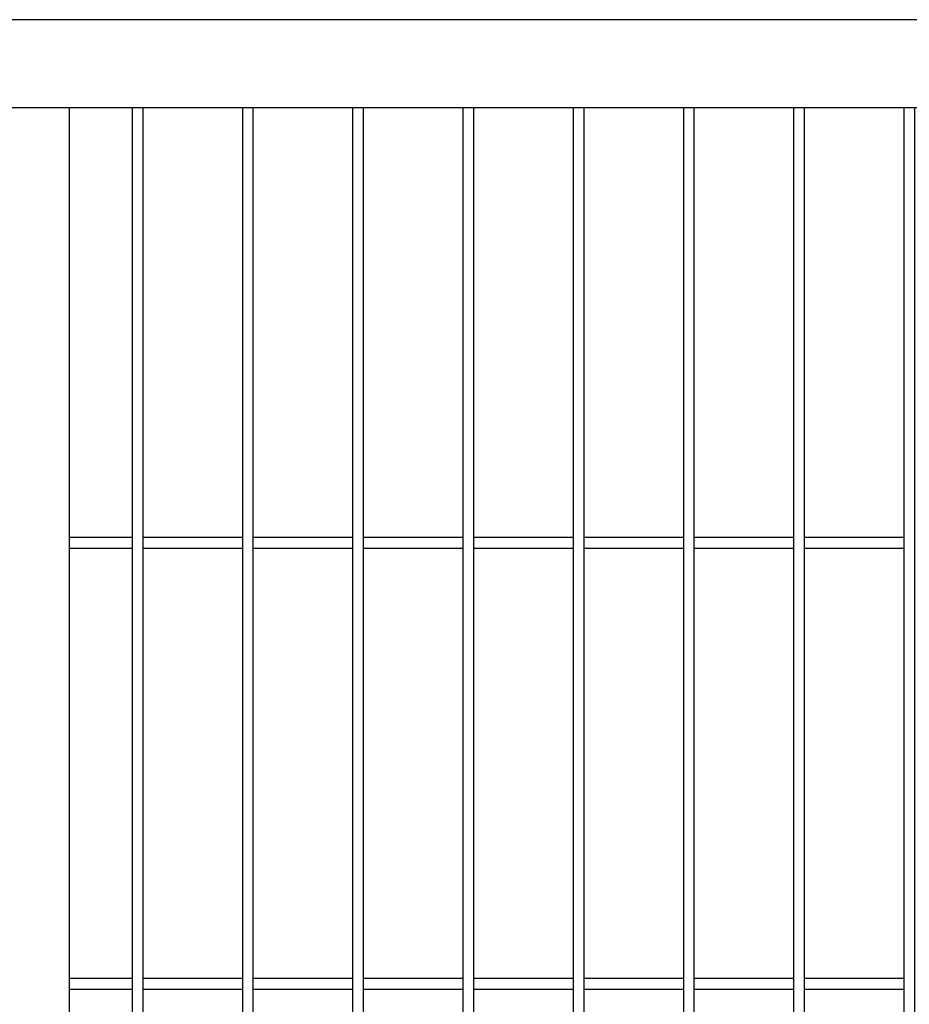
# Model space of a CAD drawing. Header units: inches. Extents: x 43593 to 117387, y -66787 to -26237.
# Tile 156 of 256: x 50499 to 50540, y -33569 to -33525. Entities that reach past the tile are written whole.
import ezdxf

# ---------------------------------------------------------------- set-up
doc = ezdxf.new("R2010")
doc.units = ezdxf.units.IN
doc.header["$MEASUREMENT"] = 0
doc.layers.add('AW OGRODZENIA', color=253, linetype='Continuous')

msp = doc.modelspace()

# ---------------------------------------------------------------- linework, layer by layer
at = {"layer": 'AW OGRODZENIA'}
for p, q in [((50581.691, -33524.802), (50417.191, -33524.802)), ((50577.691, -33528.802), (50421.191, -33528.802)), ((50501.441, -33528.802), (50501.441, -33665.802)), ((50501.441, -33548.262), (50504.293, -33548.262)), ((50501.441, -33548.262), (50504.293, -33548.262)), ((50501.441, -33548.262), (50504.293, -33548.262)), ((50501.441, -33548.262), (50504.293, -33548.262)), ((50501.441, -33548.262), (50504.293, -33548.262)), ((50501.441, -33548.262), (50504.293, -33548.262)), ((50501.441, -33548.262), (50504.293, -33548.262)), ((50501.441, -33548.262), (50504.293, -33548.262)), ((50501.441, -33548.262), (50504.293, -33548.262)), ((50501.441, -33548.262), (50504.293, -33548.262)), ((50501.441, -33548.262), (50504.293, -33548.262)), ((50501.441, -33548.262), (50504.293, -33548.262)), ((50501.441, -33548.262), (50504.293, -33548.262)), ((50501.441, -33548.262), (50504.293, -33548.262)), ((50501.441, -33548.262), (50504.293, -33548.262)), ((50501.441, -33548.262), (50504.293, -33548.262)), ((50501.441, -33548.262), (50504.293, -33548.262)), ((50501.441, -33548.262), (50504.293, -33548.262)), ((50501.441, -33548.262), (50504.293, -33548.262)), ((50501.441, -33548.262), (50504.293, -33548.262)), ((50501.441, -33548.262), (50504.293, -33548.262)), ((50501.441, -33548.262), (50504.293, -33548.262)), ((50501.441, -33548.262), (50504.293, -33548.262)), ((50501.441, -33548.262), (50504.293, -33548.262)), ((50501.441, -33548.262), (50504.293, -33548.262)), ((50504.789, -33548.262), (50509.293, -33548.262)), ((50504.789, -33548.262), (50509.293, -33548.262)), ((50504.789, -33548.262), (50509.293, -33548.262)), ((50504.789, -33548.262), (50509.293, -33548.262)), ((50504.789, -33548.262), (50509.293, -33548.262)), ((50504.789, -33548.262), (50509.293, -33548.262)), ((50504.789, -33548.262), (50509.293, -33548.262)), ((50504.789, -33548.262), (50509.293, -33548.262)), ((50504.789, -33548.262), (50509.293, -33548.262)), ((50504.789, -33548.262), (50509.293, -33548.262)), ((50504.789, -33548.262), (50509.293, -33548.262)), ((50504.789, -33548.262), (50509.293, -33548.262)), ((50504.789, -33548.262), (50509.293, -33548.262)), ((50504.789, -33548.262), (50509.293, -33548.262)), ((50504.789, -33548.262), (50509.293, -33548.262)), ((50504.789, -33548.262), (50509.293, -33548.262)), ((50504.789, -33548.262), (50509.293, -33548.262)), ((50504.789, -33548.262), (50509.293, -33548.262)), ((50504.789, -33548.262), (50509.293, -33548.262)), ((50504.789, -33548.262), (50509.293, -33548.262)), ((50504.789, -33548.262), (50509.293, -33548.262)), ((50504.789, -33548.262), (50509.293, -33548.262)), ((50504.789, -33548.262), (50509.293, -33548.262)), ((50504.789, -33548.262), (50509.293, -33548.262)), ((50504.789, -33548.262), (50509.293, -33548.262)), ((50509.789, -33548.262), (50514.293, -33548.262)), ((50509.789, -33548.262), (50514.293, -33548.262)), ((50509.789, -33548.262), (50514.293, -33548.262)), ((50509.789, -33548.262), (50514.293, -33548.262)), ((50509.789, -33548.262), (50514.293, -33548.262)), ((50509.789, -33548.262), (50514.293, -33548.262)), ((50509.789, -33548.262), (50514.293, -33548.262)), ((50509.789, -33548.262), (50514.293, -33548.262)), ((50509.789, -33548.262), (50514.293, -33548.262)), ((50509.789, -33548.262), (50514.293, -33548.262)), ((50509.789, -33548.262), (50514.293, -33548.262)), ((50509.789, -33548.262), (50514.293, -33548.262)), ((50509.789, -33548.262), (50514.293, -33548.262)), ((50509.789, -33548.262), (50514.293, -33548.262)), ((50509.789, -33548.262), (50514.293, -33548.262)), ((50509.789, -33548.262), (50514.293, -33548.262)), ((50509.789, -33548.262), (50514.293, -33548.262)), ((50509.789, -33548.262), (50514.293, -33548.262)), ((50509.789, -33548.262), (50514.293, -33548.262)), ((50509.789, -33548.262), (50514.293, -33548.262)), ((50509.789, -33548.262), (50514.293, -33548.262)), ((50509.789, -33548.262), (50514.293, -33548.262)), ((50509.789, -33548.262), (50514.293, -33548.262)), ((50509.789, -33548.262), (50514.293, -33548.262)), ((50509.789, -33548.262), (50514.293, -33548.262)), ((50514.789, -33548.262), (50519.293, -33548.262)), ((50514.789, -33548.262), (50519.293, -33548.262)), ((50514.789, -33548.262), (50519.293, -33548.262)), ((50514.789, -33548.262), (50519.293, -33548.262)), ((50514.789, -33548.262), (50519.293, -33548.262)), ((50514.789, -33548.262), (50519.293, -33548.262)), ((50514.789, -33548.262), (50519.293, -33548.262)), ((50514.789, -33548.262), (50519.293, -33548.262)), ((50514.789, -33548.262), (50519.293, -33548.262)), ((50514.789, -33548.262), (50519.293, -33548.262)), ((50514.789, -33548.262), (50519.293, -33548.262)), ((50514.789, -33548.262), (50519.293, -33548.262)), ((50514.789, -33548.262), (50519.293, -33548.262)), ((50514.789, -33548.262), (50519.293, -33548.262)), ((50514.789, -33548.262), (50519.293, -33548.262)), ((50514.789, -33548.262), (50519.293, -33548.262)), ((50514.789, -33548.262), (50519.293, -33548.262)), ((50514.789, -33548.262), (50519.293, -33548.262)), ((50514.789, -33548.262), (50519.293, -33548.262)), ((50514.789, -33548.262), (50519.293, -33548.262)), ((50514.789, -33548.262), (50519.293, -33548.262)), ((50514.789, -33548.262), (50519.293, -33548.262)), ((50514.789, -33548.262), (50519.293, -33548.262)), ((50514.789, -33548.262), (50519.293, -33548.262)), ((50514.789, -33548.262), (50519.293, -33548.262)), ((50519.789, -33548.262), (50524.293, -33548.262)), ((50519.789, -33548.262), (50524.293, -33548.262)), ((50519.789, -33548.262), (50524.293, -33548.262)), ((50519.789, -33548.262), (50524.293, -33548.262)), ((50519.789, -33548.262), (50524.293, -33548.262)), ((50519.789, -33548.262), (50524.293, -33548.262)), ((50519.789, -33548.262), (50524.293, -33548.262)), ((50519.789, -33548.262), (50524.293, -33548.262)), ((50519.789, -33548.262), (50524.293, -33548.262)), ((50519.789, -33548.262), (50524.293, -33548.262)), ((50519.789, -33548.262), (50524.293, -33548.262)), ((50519.789, -33548.262), (50524.293, -33548.262)), ((50519.789, -33548.262), (50524.293, -33548.262)), ((50519.789, -33548.262), (50524.293, -33548.262)), ((50519.789, -33548.262), (50524.293, -33548.262)), ((50519.789, -33548.262), (50524.293, -33548.262)), ((50519.789, -33548.262), (50524.293, -33548.262)), ((50519.789, -33548.262), (50524.293, -33548.262)), ((50519.789, -33548.262), (50524.293, -33548.262)), ((50519.789, -33548.262), (50524.293, -33548.262)), ((50519.789, -33548.262), (50524.293, -33548.262)), ((50519.789, -33548.262), (50524.293, -33548.262)), ((50519.789, -33548.262), (50524.293, -33548.262)), ((50519.789, -33548.262), (50524.293, -33548.262)), ((50519.789, -33548.262), (50524.293, -33548.262)), ((50524.789, -33548.262), (50529.293, -33548.262)), ((50524.789, -33548.262), (50529.293, -33548.262)), ((50524.789, -33548.262), (50529.293, -33548.262)), ((50524.789, -33548.262), (50529.293, -33548.262)), ((50524.789, -33548.262), (50529.293, -33548.262)), ((50524.789, -33548.262), (50529.293, -33548.262)), ((50524.789, -33548.262), (50529.293, -33548.262)), ((50524.789, -33548.262), (50529.293, -33548.262)), ((50524.789, -33548.262), (50529.293, -33548.262)), ((50524.789, -33548.262), (50529.293, -33548.262)), ((50524.789, -33548.262), (50529.293, -33548.262)), ((50524.789, -33548.262), (50529.293, -33548.262)), ((50524.789, -33548.262), (50529.293, -33548.262)), ((50524.789, -33548.262), (50529.293, -33548.262)), ((50524.789, -33548.262), (50529.293, -33548.262)), ((50524.789, -33548.262), (50529.293, -33548.262)), ((50524.789, -33548.262), (50529.293, -33548.262)), ((50524.789, -33548.262), (50529.293, -33548.262)), ((50524.789, -33548.262), (50529.293, -33548.262)), ((50524.789, -33548.262), (50529.293, -33548.262)), ((50524.789, -33548.262), (50529.293, -33548.262)), ((50524.789, -33548.262), (50529.293, -33548.262)), ((50524.789, -33548.262), (50529.293, -33548.262)), ((50524.789, -33548.262), (50529.293, -33548.262)), ((50524.789, -33548.262), (50529.293, -33548.262)), ((50529.789, -33548.262), (50534.293, -33548.262)), ((50529.789, -33548.262), (50534.293, -33548.262)), ((50529.789, -33548.262), (50534.293, -33548.262)), ((50529.789, -33548.262), (50534.293, -33548.262)), ((50529.789, -33548.262), (50534.293, -33548.262)), ((50529.789, -33548.262), (50534.293, -33548.262)), ((50529.789, -33548.262), (50534.293, -33548.262)), ((50529.789, -33548.262), (50534.293, -33548.262)), ((50529.789, -33548.262), (50534.293, -33548.262)), ((50529.789, -33548.262), (50534.293, -33548.262)), ((50529.789, -33548.262), (50534.293, -33548.262)), ((50529.789, -33548.262), (50534.293, -33548.262)), ((50529.789, -33548.262), (50534.293, -33548.262)), ((50529.789, -33548.262), (50534.293, -33548.262)), ((50529.789, -33548.262), (50534.293, -33548.262)), ((50529.789, -33548.262), (50534.293, -33548.262)), ((50529.789, -33548.262), (50534.293, -33548.262)), ((50529.789, -33548.262), (50534.293, -33548.262)), ((50529.789, -33548.262), (50534.293, -33548.262)), ((50529.789, -33548.262), (50534.293, -33548.262)), ((50529.789, -33548.262), (50534.293, -33548.262)), ((50529.789, -33548.262), (50534.293, -33548.262)), ((50529.789, -33548.262), (50534.293, -33548.262)), ((50529.789, -33548.262), (50534.293, -33548.262)), ((50529.789, -33548.262), (50534.293, -33548.262)), ((50534.789, -33548.262), (50539.293, -33548.262)), ((50534.789, -33548.262), (50539.293, -33548.262)), ((50534.789, -33548.262), (50539.293, -33548.262)), ((50534.789, -33548.262), (50539.293, -33548.262)), ((50534.789, -33548.262), (50539.293, -33548.262)), ((50534.789, -33548.262), (50539.293, -33548.262)), ((50534.789, -33548.262), (50539.293, -33548.262)), ((50534.789, -33548.262), (50539.293, -33548.262)), ((50534.789, -33548.262), (50539.293, -33548.262)), ((50534.789, -33548.262), (50539.293, -33548.262)), ((50534.789, -33548.262), (50539.293, -33548.262)), ((50534.789, -33548.262), (50539.293, -33548.262)), ((50534.789, -33548.262), (50539.293, -33548.262)), ((50534.789, -33548.262), (50539.293, -33548.262)), ((50534.789, -33548.262), (50539.293, -33548.262)), ((50534.789, -33548.262), (50539.293, -33548.262)), ((50534.789, -33548.262), (50539.293, -33548.262)), ((50534.789, -33548.262), (50539.293, -33548.262)), ((50534.789, -33548.262), (50539.293, -33548.262)), ((50534.789, -33548.262), (50539.293, -33548.262)), ((50534.789, -33548.262), (50539.293, -33548.262)), ((50534.789, -33548.262), (50539.293, -33548.262)), ((50534.789, -33548.262), (50539.293, -33548.262)), ((50534.789, -33548.262), (50539.293, -33548.262)), ((50534.789, -33548.262), (50539.293, -33548.262)), ((50501.441, -33548.762), (50504.293, -33548.762)), ((50501.441, -33548.762), (50504.293, -33548.762)), ((50501.441, -33548.762), (50504.293, -33548.762)), ((50501.441, -33548.762), (50504.293, -33548.762)), ((50501.441, -33548.762), (50504.293, -33548.762)), ((50501.441, -33548.762), (50504.293, -33548.762)), ((50501.441, -33548.762), (50504.293, -33548.762)), ((50501.441, -33548.762), (50504.293, -33548.762)), ((50501.441, -33548.762), (50504.293, -33548.762)), ((50501.441, -33548.762), (50504.293, -33548.762)), ((50501.441, -33548.762), (50504.293, -33548.762)), ((50501.441, -33548.762), (50504.293, -33548.762)), ((50501.441, -33548.762), (50504.293, -33548.762)), ((50501.441, -33548.762), (50504.293, -33548.762)), ((50501.441, -33548.762), (50504.293, -33548.762)), ((50501.441, -33548.762), (50504.293, -33548.762)), ((50501.441, -33548.762), (50504.293, -33548.762)), ((50501.441, -33548.762), (50504.293, -33548.762)), ((50501.441, -33548.762), (50504.293, -33548.762)), ((50501.441, -33548.762), (50504.293, -33548.762)), ((50501.441, -33548.762), (50504.293, -33548.762)), ((50501.441, -33548.762), (50504.293, -33548.762)), ((50501.441, -33548.762), (50504.293, -33548.762)), ((50501.441, -33548.762), (50504.293, -33548.762)), ((50501.441, -33548.762), (50504.293, -33548.762)), ((50504.789, -33548.762), (50509.293, -33548.762)), ((50504.789, -33548.762), (50509.293, -33548.762)), ((50504.789, -33548.762), (50509.293, -33548.762)), ((50504.789, -33548.762), (50509.293, -33548.762)), ((50504.789, -33548.762), (50509.293, -33548.762)), ((50504.789, -33548.762), (50509.293, -33548.762)), ((50504.789, -33548.762), (50509.293, -33548.762)), ((50504.789, -33548.762), (50509.293, -33548.762)), ((50504.789, -33548.762), (50509.293, -33548.762)), ((50504.789, -33548.762), (50509.293, -33548.762)), ((50504.789, -33548.762), (50509.293, -33548.762)), ((50504.789, -33548.762), (50509.293, -33548.762)), ((50504.789, -33548.762), (50509.293, -33548.762)), ((50504.789, -33548.762), (50509.293, -33548.762)), ((50504.789, -33548.762), (50509.293, -33548.762)), ((50504.789, -33548.762), (50509.293, -33548.762)), ((50504.789, -33548.762), (50509.293, -33548.762)), ((50504.789, -33548.762), (50509.293, -33548.762)), ((50504.789, -33548.762), (50509.293, -33548.762)), ((50504.789, -33548.762), (50509.293, -33548.762)), ((50504.789, -33548.762), (50509.293, -33548.762)), ((50504.789, -33548.762), (50509.293, -33548.762)), ((50504.789, -33548.762), (50509.293, -33548.762)), ((50504.789, -33548.762), (50509.293, -33548.762)), ((50504.789, -33548.762), (50509.293, -33548.762)), ((50509.789, -33548.762), (50514.293, -33548.762)), ((50509.789, -33548.762), (50514.293, -33548.762)), ((50509.789, -33548.762), (50514.293, -33548.762)), ((50509.789, -33548.762), (50514.293, -33548.762)), ((50509.789, -33548.762), (50514.293, -33548.762)), ((50509.789, -33548.762), (50514.293, -33548.762)), ((50509.789, -33548.762), (50514.293, -33548.762)), ((50509.789, -33548.762), (50514.293, -33548.762)), ((50509.789, -33548.762), (50514.293, -33548.762)), ((50509.789, -33548.762), (50514.293, -33548.762)), ((50509.789, -33548.762), (50514.293, -33548.762)), ((50509.789, -33548.762), (50514.293, -33548.762)), ((50509.789, -33548.762), (50514.293, -33548.762)), ((50509.789, -33548.762), (50514.293, -33548.762)), ((50509.789, -33548.762), (50514.293, -33548.762)), ((50509.789, -33548.762), (50514.293, -33548.762)), ((50509.789, -33548.762), (50514.293, -33548.762)), ((50509.789, -33548.762), (50514.293, -33548.762)), ((50509.789, -33548.762), (50514.293, -33548.762)), ((50509.789, -33548.762), (50514.293, -33548.762)), ((50509.789, -33548.762), (50514.293, -33548.762)), ((50509.789, -33548.762), (50514.293, -33548.762)), ((50509.789, -33548.762), (50514.293, -33548.762)), ((50509.789, -33548.762), (50514.293, -33548.762)), ((50509.789, -33548.762), (50514.293, -33548.762)), ((50514.789, -33548.762), (50519.293, -33548.762)), ((50514.789, -33548.762), (50519.293, -33548.762)), ((50514.789, -33548.762), (50519.293, -33548.762)), ((50514.789, -33548.762), (50519.293, -33548.762)), ((50514.789, -33548.762), (50519.293, -33548.762)), ((50514.789, -33548.762), (50519.293, -33548.762)), ((50514.789, -33548.762), (50519.293, -33548.762)), ((50514.789, -33548.762), (50519.293, -33548.762)), ((50514.789, -33548.762), (50519.293, -33548.762)), ((50514.789, -33548.762), (50519.293, -33548.762)), ((50514.789, -33548.762), (50519.293, -33548.762)), ((50514.789, -33548.762), (50519.293, -33548.762)), ((50514.789, -33548.762), (50519.293, -33548.762)), ((50514.789, -33548.762), (50519.293, -33548.762)), ((50514.789, -33548.762), (50519.293, -33548.762)), ((50514.789, -33548.762), (50519.293, -33548.762)), ((50514.789, -33548.762), (50519.293, -33548.762)), ((50514.789, -33548.762), (50519.293, -33548.762)), ((50514.789, -33548.762), (50519.293, -33548.762)), ((50514.789, -33548.762), (50519.293, -33548.762)), ((50514.789, -33548.762), (50519.293, -33548.762)), ((50514.789, -33548.762), (50519.293, -33548.762)), ((50514.789, -33548.762), (50519.293, -33548.762)), ((50514.789, -33548.762), (50519.293, -33548.762)), ((50514.789, -33548.762), (50519.293, -33548.762)), ((50519.789, -33548.762), (50524.293, -33548.762)), ((50519.789, -33548.762), (50524.293, -33548.762)), ((50519.789, -33548.762), (50524.293, -33548.762)), ((50519.789, -33548.762), (50524.293, -33548.762)), ((50519.789, -33548.762), (50524.293, -33548.762)), ((50519.789, -33548.762), (50524.293, -33548.762)), ((50519.789, -33548.762), (50524.293, -33548.762)), ((50519.789, -33548.762), (50524.293, -33548.762)), ((50519.789, -33548.762), (50524.293, -33548.762)), ((50519.789, -33548.762), (50524.293, -33548.762)), ((50519.789, -33548.762), (50524.293, -33548.762)), ((50519.789, -33548.762), (50524.293, -33548.762)), ((50519.789, -33548.762), (50524.293, -33548.762)), ((50519.789, -33548.762), (50524.293, -33548.762)), ((50519.789, -33548.762), (50524.293, -33548.762)), ((50519.789, -33548.762), (50524.293, -33548.762)), ((50519.789, -33548.762), (50524.293, -33548.762)), ((50519.789, -33548.762), (50524.293, -33548.762)), ((50519.789, -33548.762), (50524.293, -33548.762)), ((50519.789, -33548.762), (50524.293, -33548.762)), ((50519.789, -33548.762), (50524.293, -33548.762)), ((50519.789, -33548.762), (50524.293, -33548.762)), ((50519.789, -33548.762), (50524.293, -33548.762)), ((50519.789, -33548.762), (50524.293, -33548.762)), ((50519.789, -33548.762), (50524.293, -33548.762)), ((50524.789, -33548.762), (50529.293, -33548.762)), ((50524.789, -33548.762), (50529.293, -33548.762)), ((50524.789, -33548.762), (50529.293, -33548.762)), ((50524.789, -33548.762), (50529.293, -33548.762)), ((50524.789, -33548.762), (50529.293, -33548.762)), ((50524.789, -33548.762), (50529.293, -33548.762)), ((50524.789, -33548.762), (50529.293, -33548.762)), ((50524.789, -33548.762), (50529.293, -33548.762)), ((50524.789, -33548.762), (50529.293, -33548.762)), ((50524.789, -33548.762), (50529.293, -33548.762)), ((50524.789, -33548.762), (50529.293, -33548.762)), ((50524.789, -33548.762), (50529.293, -33548.762)), ((50524.789, -33548.762), (50529.293, -33548.762)), ((50524.789, -33548.762), (50529.293, -33548.762)), ((50524.789, -33548.762), (50529.293, -33548.762)), ((50524.789, -33548.762), (50529.293, -33548.762)), ((50524.789, -33548.762), (50529.293, -33548.762)), ((50524.789, -33548.762), (50529.293, -33548.762)), ((50524.789, -33548.762), (50529.293, -33548.762)), ((50524.789, -33548.762), (50529.293, -33548.762)), ((50524.789, -33548.762), (50529.293, -33548.762)), ((50524.789, -33548.762), (50529.293, -33548.762)), ((50524.789, -33548.762), (50529.293, -33548.762)), ((50524.789, -33548.762), (50529.293, -33548.762)), ((50524.789, -33548.762), (50529.293, -33548.762)), ((50529.789, -33548.762), (50534.293, -33548.762)), ((50529.789, -33548.762), (50534.293, -33548.762)), ((50529.789, -33548.762), (50534.293, -33548.762)), ((50529.789, -33548.762), (50534.293, -33548.762)), ((50529.789, -33548.762), (50534.293, -33548.762)), ((50529.789, -33548.762), (50534.293, -33548.762)), ((50529.789, -33548.762), (50534.293, -33548.762)), ((50529.789, -33548.762), (50534.293, -33548.762)), ((50529.789, -33548.762), (50534.293, -33548.762)), ((50529.789, -33548.762), (50534.293, -33548.762)), ((50529.789, -33548.762), (50534.293, -33548.762)), ((50529.789, -33548.762), (50534.293, -33548.762)), ((50529.789, -33548.762), (50534.293, -33548.762)), ((50529.789, -33548.762), (50534.293, -33548.762)), ((50529.789, -33548.762), (50534.293, -33548.762)), ((50529.789, -33548.762), (50534.293, -33548.762)), ((50529.789, -33548.762), (50534.293, -33548.762)), ((50529.789, -33548.762), (50534.293, -33548.762)), ((50529.789, -33548.762), (50534.293, -33548.762)), ((50529.789, -33548.762), (50534.293, -33548.762)), ((50529.789, -33548.762), (50534.293, -33548.762)), ((50529.789, -33548.762), (50534.293, -33548.762)), ((50529.789, -33548.762), (50534.293, -33548.762)), ((50529.789, -33548.762), (50534.293, -33548.762)), ((50529.789, -33548.762), (50534.293, -33548.762)), ((50534.789, -33548.762), (50539.293, -33548.762)), ((50534.789, -33548.762), (50539.293, -33548.762)), ((50534.789, -33548.762), (50539.293, -33548.762)), ((50534.789, -33548.762), (50539.293, -33548.762)), ((50534.789, -33548.762), (50539.293, -33548.762)), ((50534.789, -33548.762), (50539.293, -33548.762)), ((50534.789, -33548.762), (50539.293, -33548.762)), ((50534.789, -33548.762), (50539.293, -33548.762)), ((50534.789, -33548.762), (50539.293, -33548.762)), ((50534.789, -33548.762), (50539.293, -33548.762)), ((50534.789, -33548.762), (50539.293, -33548.762)), ((50534.789, -33548.762), (50539.293, -33548.762)), ((50534.789, -33548.762), (50539.293, -33548.762)), ((50534.789, -33548.762), (50539.293, -33548.762)), ((50534.789, -33548.762), (50539.293, -33548.762)), ((50534.789, -33548.762), (50539.293, -33548.762)), ((50534.789, -33548.762), (50539.293, -33548.762)), ((50534.789, -33548.762), (50539.293, -33548.762)), ((50534.789, -33548.762), (50539.293, -33548.762)), ((50534.789, -33548.762), (50539.293, -33548.762)), ((50534.789, -33548.762), (50539.293, -33548.762)), ((50534.789, -33548.762), (50539.293, -33548.762)), ((50534.789, -33548.762), (50539.293, -33548.762)), ((50534.789, -33548.762), (50539.293, -33548.762)), ((50534.789, -33548.762), (50539.293, -33548.762)), ((50501.441, -33568.262), (50504.293, -33568.262)), ((50501.441, -33568.262), (50504.293, -33568.262)), ((50501.441, -33568.262), (50504.293, -33568.262)), ((50501.441, -33568.262), (50504.293, -33568.262)), ((50501.441, -33568.262), (50504.293, -33568.262)), ((50501.441, -33568.262), (50504.293, -33568.262)), ((50501.441, -33568.262), (50504.293, -33568.262)), ((50501.441, -33568.262), (50504.293, -33568.262)), ((50501.441, -33568.262), (50504.293, -33568.262)), ((50501.441, -33568.262), (50504.293, -33568.262)), ((50501.441, -33568.262), (50504.293, -33568.262)), ((50501.441, -33568.262), (50504.293, -33568.262)), ((50501.441, -33568.262), (50504.293, -33568.262)), ((50501.441, -33568.262), (50504.293, -33568.262)), ((50501.441, -33568.262), (50504.293, -33568.262)), ((50501.441, -33568.262), (50504.293, -33568.262)), ((50501.441, -33568.262), (50504.293, -33568.262)), ((50501.441, -33568.262), (50504.293, -33568.262)), ((50501.441, -33568.262), (50504.293, -33568.262)), ((50501.441, -33568.262), (50504.293, -33568.262)), ((50501.441, -33568.262), (50504.293, -33568.262)), ((50501.441, -33568.262), (50504.293, -33568.262)), ((50501.441, -33568.262), (50504.293, -33568.262)), ((50501.441, -33568.262), (50504.293, -33568.262)), ((50501.441, -33568.262), (50504.293, -33568.262)), ((50504.789, -33568.262), (50509.293, -33568.262)), ((50504.789, -33568.262), (50509.293, -33568.262)), ((50504.789, -33568.262), (50509.293, -33568.262)), ((50504.789, -33568.262), (50509.293, -33568.262)), ((50504.789, -33568.262), (50509.293, -33568.262)), ((50504.789, -33568.262), (50509.293, -33568.262)), ((50504.789, -33568.262), (50509.293, -33568.262)), ((50504.789, -33568.262), (50509.293, -33568.262)), ((50504.789, -33568.262), (50509.293, -33568.262)), ((50504.789, -33568.262), (50509.293, -33568.262)), ((50504.789, -33568.262), (50509.293, -33568.262)), ((50504.789, -33568.262), (50509.293, -33568.262)), ((50504.789, -33568.262), (50509.293, -33568.262)), ((50504.789, -33568.262), (50509.293, -33568.262)), ((50504.789, -33568.262), (50509.293, -33568.262)), ((50504.789, -33568.262), (50509.293, -33568.262)), ((50504.789, -33568.262), (50509.293, -33568.262)), ((50504.789, -33568.262), (50509.293, -33568.262)), ((50504.789, -33568.262), (50509.293, -33568.262)), ((50504.789, -33568.262), (50509.293, -33568.262)), ((50504.789, -33568.262), (50509.293, -33568.262)), ((50504.789, -33568.262), (50509.293, -33568.262)), ((50504.789, -33568.262), (50509.293, -33568.262)), ((50504.789, -33568.262), (50509.293, -33568.262)), ((50504.789, -33568.262), (50509.293, -33568.262)), ((50509.789, -33568.262), (50514.293, -33568.262)), ((50509.789, -33568.262), (50514.293, -33568.262)), ((50509.789, -33568.262), (50514.293, -33568.262)), ((50509.789, -33568.262), (50514.293, -33568.262)), ((50509.789, -33568.262), (50514.293, -33568.262)), ((50509.789, -33568.262), (50514.293, -33568.262)), ((50509.789, -33568.262), (50514.293, -33568.262)), ((50509.789, -33568.262), (50514.293, -33568.262)), ((50509.789, -33568.262), (50514.293, -33568.262)), ((50509.789, -33568.262), (50514.293, -33568.262)), ((50509.789, -33568.262), (50514.293, -33568.262)), ((50509.789, -33568.262), (50514.293, -33568.262)), ((50509.789, -33568.262), (50514.293, -33568.262)), ((50509.789, -33568.262), (50514.293, -33568.262)), ((50509.789, -33568.262), (50514.293, -33568.262)), ((50509.789, -33568.262), (50514.293, -33568.262)), ((50509.789, -33568.262), (50514.293, -33568.262)), ((50509.789, -33568.262), (50514.293, -33568.262)), ((50509.789, -33568.262), (50514.293, -33568.262)), ((50509.789, -33568.262), (50514.293, -33568.262)), ((50509.789, -33568.262), (50514.293, -33568.262)), ((50509.789, -33568.262), (50514.293, -33568.262)), ((50509.789, -33568.262), (50514.293, -33568.262)), ((50509.789, -33568.262), (50514.293, -33568.262)), ((50509.789, -33568.262), (50514.293, -33568.262)), ((50514.789, -33568.262), (50519.293, -33568.262)), ((50514.789, -33568.262), (50519.293, -33568.262)), ((50514.789, -33568.262), (50519.293, -33568.262)), ((50514.789, -33568.262), (50519.293, -33568.262)), ((50514.789, -33568.262), (50519.293, -33568.262)), ((50514.789, -33568.262), (50519.293, -33568.262)), ((50514.789, -33568.262), (50519.293, -33568.262)), ((50514.789, -33568.262), (50519.293, -33568.262)), ((50514.789, -33568.262), (50519.293, -33568.262)), ((50514.789, -33568.262), (50519.293, -33568.262)), ((50514.789, -33568.262), (50519.293, -33568.262)), ((50514.789, -33568.262), (50519.293, -33568.262)), ((50514.789, -33568.262), (50519.293, -33568.262)), ((50514.789, -33568.262), (50519.293, -33568.262)), ((50514.789, -33568.262), (50519.293, -33568.262)), ((50514.789, -33568.262), (50519.293, -33568.262)), ((50514.789, -33568.262), (50519.293, -33568.262)), ((50514.789, -33568.262), (50519.293, -33568.262)), ((50514.789, -33568.262), (50519.293, -33568.262)), ((50514.789, -33568.262), (50519.293, -33568.262)), ((50514.789, -33568.262), (50519.293, -33568.262)), ((50514.789, -33568.262), (50519.293, -33568.262)), ((50514.789, -33568.262), (50519.293, -33568.262)), ((50514.789, -33568.262), (50519.293, -33568.262)), ((50514.789, -33568.262), (50519.293, -33568.262)), ((50519.789, -33568.262), (50524.293, -33568.262)), ((50519.789, -33568.262), (50524.293, -33568.262)), ((50519.789, -33568.262), (50524.293, -33568.262)), ((50519.789, -33568.262), (50524.293, -33568.262)), ((50519.789, -33568.262), (50524.293, -33568.262)), ((50519.789, -33568.262), (50524.293, -33568.262)), ((50519.789, -33568.262), (50524.293, -33568.262)), ((50519.789, -33568.262), (50524.293, -33568.262)), ((50519.789, -33568.262), (50524.293, -33568.262)), ((50519.789, -33568.262), (50524.293, -33568.262)), ((50519.789, -33568.262), (50524.293, -33568.262)), ((50519.789, -33568.262), (50524.293, -33568.262)), ((50519.789, -33568.262), (50524.293, -33568.262)), ((50519.789, -33568.262), (50524.293, -33568.262)), ((50519.789, -33568.262), (50524.293, -33568.262)), ((50519.789, -33568.262), (50524.293, -33568.262)), ((50519.789, -33568.262), (50524.293, -33568.262)), ((50519.789, -33568.262), (50524.293, -33568.262)), ((50519.789, -33568.262), (50524.293, -33568.262)), ((50519.789, -33568.262), (50524.293, -33568.262)), ((50519.789, -33568.262), (50524.293, -33568.262)), ((50519.789, -33568.262), (50524.293, -33568.262)), ((50519.789, -33568.262), (50524.293, -33568.262)), ((50519.789, -33568.262), (50524.293, -33568.262)), ((50519.789, -33568.262), (50524.293, -33568.262)), ((50524.789, -33568.262), (50529.293, -33568.262)), ((50524.789, -33568.262), (50529.293, -33568.262)), ((50524.789, -33568.262), (50529.293, -33568.262)), ((50524.789, -33568.262), (50529.293, -33568.262)), ((50524.789, -33568.262), (50529.293, -33568.262)), ((50524.789, -33568.262), (50529.293, -33568.262)), ((50524.789, -33568.262), (50529.293, -33568.262)), ((50524.789, -33568.262), (50529.293, -33568.262)), ((50524.789, -33568.262), (50529.293, -33568.262)), ((50524.789, -33568.262), (50529.293, -33568.262)), ((50524.789, -33568.262), (50529.293, -33568.262)), ((50524.789, -33568.262), (50529.293, -33568.262)), ((50524.789, -33568.262), (50529.293, -33568.262)), ((50524.789, -33568.262), (50529.293, -33568.262)), ((50524.789, -33568.262), (50529.293, -33568.262)), ((50524.789, -33568.262), (50529.293, -33568.262)), ((50524.789, -33568.262), (50529.293, -33568.262)), ((50524.789, -33568.262), (50529.293, -33568.262)), ((50524.789, -33568.262), (50529.293, -33568.262)), ((50524.789, -33568.262), (50529.293, -33568.262)), ((50524.789, -33568.262), (50529.293, -33568.262)), ((50524.789, -33568.262), (50529.293, -33568.262)), ((50524.789, -33568.262), (50529.293, -33568.262)), ((50524.789, -33568.262), (50529.293, -33568.262)), ((50524.789, -33568.262), (50529.293, -33568.262)), ((50529.789, -33568.262), (50534.293, -33568.262)), ((50529.789, -33568.262), (50534.293, -33568.262)), ((50529.789, -33568.262), (50534.293, -33568.262)), ((50529.789, -33568.262), (50534.293, -33568.262)), ((50529.789, -33568.262), (50534.293, -33568.262)), ((50529.789, -33568.262), (50534.293, -33568.262)), ((50529.789, -33568.262), (50534.293, -33568.262)), ((50529.789, -33568.262), (50534.293, -33568.262)), ((50529.789, -33568.262), (50534.293, -33568.262)), ((50529.789, -33568.262), (50534.293, -33568.262)), ((50529.789, -33568.262), (50534.293, -33568.262)), ((50529.789, -33568.262), (50534.293, -33568.262)), ((50529.789, -33568.262), (50534.293, -33568.262)), ((50529.789, -33568.262), (50534.293, -33568.262)), ((50529.789, -33568.262), (50534.293, -33568.262)), ((50529.789, -33568.262), (50534.293, -33568.262)), ((50529.789, -33568.262), (50534.293, -33568.262)), ((50529.789, -33568.262), (50534.293, -33568.262)), ((50529.789, -33568.262), (50534.293, -33568.262)), ((50529.789, -33568.262), (50534.293, -33568.262)), ((50529.789, -33568.262), (50534.293, -33568.262)), ((50529.789, -33568.262), (50534.293, -33568.262)), ((50529.789, -33568.262), (50534.293, -33568.262)), ((50529.789, -33568.262), (50534.293, -33568.262)), ((50529.789, -33568.262), (50534.293, -33568.262)), ((50534.789, -33568.262), (50539.293, -33568.262)), ((50534.789, -33568.262), (50539.293, -33568.262)), ((50534.789, -33568.262), (50539.293, -33568.262)), ((50534.789, -33568.262), (50539.293, -33568.262)), ((50534.789, -33568.262), (50539.293, -33568.262)), ((50534.789, -33568.262), (50539.293, -33568.262)), ((50534.789, -33568.262), (50539.293, -33568.262)), ((50534.789, -33568.262), (50539.293, -33568.262)), ((50534.789, -33568.262), (50539.293, -33568.262)), ((50534.789, -33568.262), (50539.293, -33568.262)), ((50534.789, -33568.262), (50539.293, -33568.262)), ((50534.789, -33568.262), (50539.293, -33568.262)), ((50534.789, -33568.262), (50539.293, -33568.262)), ((50534.789, -33568.262), (50539.293, -33568.262)), ((50534.789, -33568.262), (50539.293, -33568.262)), ((50534.789, -33568.262), (50539.293, -33568.262)), ((50534.789, -33568.262), (50539.293, -33568.262)), ((50534.789, -33568.262), (50539.293, -33568.262)), ((50534.789, -33568.262), (50539.293, -33568.262)), ((50534.789, -33568.262), (50539.293, -33568.262)), ((50534.789, -33568.262), (50539.293, -33568.262)), ((50534.789, -33568.262), (50539.293, -33568.262)), ((50534.789, -33568.262), (50539.293, -33568.262)), ((50534.789, -33568.262), (50539.293, -33568.262)), ((50534.789, -33568.262), (50539.293, -33568.262)), ((50501.441, -33568.762), (50504.293, -33568.762)), ((50501.441, -33568.762), (50504.293, -33568.762)), ((50501.441, -33568.762), (50504.293, -33568.762)), ((50501.441, -33568.762), (50504.293, -33568.762)), ((50501.441, -33568.762), (50504.293, -33568.762)), ((50501.441, -33568.762), (50504.293, -33568.762)), ((50501.441, -33568.762), (50504.293, -33568.762)), ((50501.441, -33568.762), (50504.293, -33568.762)), ((50501.441, -33568.762), (50504.293, -33568.762)), ((50501.441, -33568.762), (50504.293, -33568.762)), ((50501.441, -33568.762), (50504.293, -33568.762)), ((50501.441, -33568.762), (50504.293, -33568.762)), ((50501.441, -33568.762), (50504.293, -33568.762)), ((50501.441, -33568.762), (50504.293, -33568.762)), ((50501.441, -33568.762), (50504.293, -33568.762)), ((50501.441, -33568.762), (50504.293, -33568.762)), ((50501.441, -33568.762), (50504.293, -33568.762)), ((50501.441, -33568.762), (50504.293, -33568.762)), ((50501.441, -33568.762), (50504.293, -33568.762)), ((50501.441, -33568.762), (50504.293, -33568.762)), ((50501.441, -33568.762), (50504.293, -33568.762)), ((50501.441, -33568.762), (50504.293, -33568.762)), ((50501.441, -33568.762), (50504.293, -33568.762)), ((50501.441, -33568.762), (50504.293, -33568.762)), ((50501.441, -33568.762), (50504.293, -33568.762)), ((50504.789, -33568.762), (50509.293, -33568.762)), ((50504.789, -33568.762), (50509.293, -33568.762)), ((50504.789, -33568.762), (50509.293, -33568.762)), ((50504.789, -33568.762), (50509.293, -33568.762)), ((50504.789, -33568.762), (50509.293, -33568.762)), ((50504.789, -33568.762), (50509.293, -33568.762)), ((50504.789, -33568.762), (50509.293, -33568.762)), ((50504.789, -33568.762), (50509.293, -33568.762)), ((50504.789, -33568.762), (50509.293, -33568.762)), ((50504.789, -33568.762), (50509.293, -33568.762)), ((50504.789, -33568.762), (50509.293, -33568.762)), ((50504.789, -33568.762), (50509.293, -33568.762)), ((50504.789, -33568.762), (50509.293, -33568.762)), ((50504.789, -33568.762), (50509.293, -33568.762)), ((50504.789, -33568.762), (50509.293, -33568.762)), ((50504.789, -33568.762), (50509.293, -33568.762)), ((50504.789, -33568.762), (50509.293, -33568.762)), ((50504.789, -33568.762), (50509.293, -33568.762)), ((50504.789, -33568.762), (50509.293, -33568.762)), ((50504.789, -33568.762), (50509.293, -33568.762)), ((50504.789, -33568.762), (50509.293, -33568.762)), ((50504.789, -33568.762), (50509.293, -33568.762)), ((50504.789, -33568.762), (50509.293, -33568.762)), ((50504.789, -33568.762), (50509.293, -33568.762)), ((50504.789, -33568.762), (50509.293, -33568.762)), ((50509.789, -33568.762), (50514.293, -33568.762)), ((50509.789, -33568.762), (50514.293, -33568.762)), ((50509.789, -33568.762), (50514.293, -33568.762)), ((50509.789, -33568.762), (50514.293, -33568.762)), ((50509.789, -33568.762), (50514.293, -33568.762)), ((50509.789, -33568.762), (50514.293, -33568.762)), ((50509.789, -33568.762), (50514.293, -33568.762)), ((50509.789, -33568.762), (50514.293, -33568.762)), ((50509.789, -33568.762), (50514.293, -33568.762)), ((50509.789, -33568.762), (50514.293, -33568.762)), ((50509.789, -33568.762), (50514.293, -33568.762)), ((50509.789, -33568.762), (50514.293, -33568.762)), ((50509.789, -33568.762), (50514.293, -33568.762)), ((50509.789, -33568.762), (50514.293, -33568.762)), ((50509.789, -33568.762), (50514.293, -33568.762)), ((50509.789, -33568.762), (50514.293, -33568.762)), ((50509.789, -33568.762), (50514.293, -33568.762)), ((50509.789, -33568.762), (50514.293, -33568.762)), ((50509.789, -33568.762), (50514.293, -33568.762)), ((50509.789, -33568.762), (50514.293, -33568.762)), ((50509.789, -33568.762), (50514.293, -33568.762)), ((50509.789, -33568.762), (50514.293, -33568.762)), ((50509.789, -33568.762), (50514.293, -33568.762)), ((50509.789, -33568.762), (50514.293, -33568.762)), ((50509.789, -33568.762), (50514.293, -33568.762)), ((50514.789, -33568.762), (50519.293, -33568.762)), ((50514.789, -33568.762), (50519.293, -33568.762)), ((50514.789, -33568.762), (50519.293, -33568.762)), ((50514.789, -33568.762), (50519.293, -33568.762)), ((50514.789, -33568.762), (50519.293, -33568.762)), ((50514.789, -33568.762), (50519.293, -33568.762)), ((50514.789, -33568.762), (50519.293, -33568.762)), ((50514.789, -33568.762), (50519.293, -33568.762)), ((50514.789, -33568.762), (50519.293, -33568.762)), ((50514.789, -33568.762), (50519.293, -33568.762)), ((50514.789, -33568.762), (50519.293, -33568.762)), ((50514.789, -33568.762), (50519.293, -33568.762)), ((50514.789, -33568.762), (50519.293, -33568.762)), ((50514.789, -33568.762), (50519.293, -33568.762)), ((50514.789, -33568.762), (50519.293, -33568.762)), ((50514.789, -33568.762), (50519.293, -33568.762)), ((50514.789, -33568.762), (50519.293, -33568.762)), ((50514.789, -33568.762), (50519.293, -33568.762)), ((50514.789, -33568.762), (50519.293, -33568.762)), ((50514.789, -33568.762), (50519.293, -33568.762)), ((50514.789, -33568.762), (50519.293, -33568.762)), ((50514.789, -33568.762), (50519.293, -33568.762)), ((50514.789, -33568.762), (50519.293, -33568.762)), ((50514.789, -33568.762), (50519.293, -33568.762)), ((50514.789, -33568.762), (50519.293, -33568.762)), ((50519.789, -33568.762), (50524.293, -33568.762)), ((50519.789, -33568.762), (50524.293, -33568.762)), ((50519.789, -33568.762), (50524.293, -33568.762)), ((50519.789, -33568.762), (50524.293, -33568.762)), ((50519.789, -33568.762), (50524.293, -33568.762)), ((50519.789, -33568.762), (50524.293, -33568.762)), ((50519.789, -33568.762), (50524.293, -33568.762)), ((50519.789, -33568.762), (50524.293, -33568.762)), ((50519.789, -33568.762), (50524.293, -33568.762)), ((50519.789, -33568.762), (50524.293, -33568.762)), ((50519.789, -33568.762), (50524.293, -33568.762)), ((50519.789, -33568.762), (50524.293, -33568.762)), ((50519.789, -33568.762), (50524.293, -33568.762)), ((50519.789, -33568.762), (50524.293, -33568.762)), ((50519.789, -33568.762), (50524.293, -33568.762)), ((50519.789, -33568.762), (50524.293, -33568.762)), ((50519.789, -33568.762), (50524.293, -33568.762)), ((50519.789, -33568.762), (50524.293, -33568.762)), ((50519.789, -33568.762), (50524.293, -33568.762)), ((50519.789, -33568.762), (50524.293, -33568.762)), ((50519.789, -33568.762), (50524.293, -33568.762)), ((50519.789, -33568.762), (50524.293, -33568.762)), ((50519.789, -33568.762), (50524.293, -33568.762)), ((50519.789, -33568.762), (50524.293, -33568.762)), ((50519.789, -33568.762), (50524.293, -33568.762)), ((50524.789, -33568.762), (50529.293, -33568.762)), ((50524.789, -33568.762), (50529.293, -33568.762)), ((50524.789, -33568.762), (50529.293, -33568.762)), ((50524.789, -33568.762), (50529.293, -33568.762)), ((50524.789, -33568.762), (50529.293, -33568.762)), ((50524.789, -33568.762), (50529.293, -33568.762)), ((50524.789, -33568.762), (50529.293, -33568.762)), ((50524.789, -33568.762), (50529.293, -33568.762)), ((50524.789, -33568.762), (50529.293, -33568.762)), ((50524.789, -33568.762), (50529.293, -33568.762)), ((50524.789, -33568.762), (50529.293, -33568.762)), ((50524.789, -33568.762), (50529.293, -33568.762)), ((50524.789, -33568.762), (50529.293, -33568.762)), ((50524.789, -33568.762), (50529.293, -33568.762)), ((50524.789, -33568.762), (50529.293, -33568.762)), ((50524.789, -33568.762), (50529.293, -33568.762)), ((50524.789, -33568.762), (50529.293, -33568.762)), ((50524.789, -33568.762), (50529.293, -33568.762)), ((50524.789, -33568.762), (50529.293, -33568.762)), ((50524.789, -33568.762), (50529.293, -33568.762)), ((50524.789, -33568.762), (50529.293, -33568.762)), ((50524.789, -33568.762), (50529.293, -33568.762)), ((50524.789, -33568.762), (50529.293, -33568.762)), ((50524.789, -33568.762), (50529.293, -33568.762)), ((50524.789, -33568.762), (50529.293, -33568.762)), ((50529.789, -33568.762), (50534.293, -33568.762)), ((50529.789, -33568.762), (50534.293, -33568.762)), ((50529.789, -33568.762), (50534.293, -33568.762)), ((50529.789, -33568.762), (50534.293, -33568.762)), ((50529.789, -33568.762), (50534.293, -33568.762)), ((50529.789, -33568.762), (50534.293, -33568.762)), ((50529.789, -33568.762), (50534.293, -33568.762)), ((50529.789, -33568.762), (50534.293, -33568.762)), ((50529.789, -33568.762), (50534.293, -33568.762)), ((50529.789, -33568.762), (50534.293, -33568.762)), ((50529.789, -33568.762), (50534.293, -33568.762)), ((50529.789, -33568.762), (50534.293, -33568.762)), ((50529.789, -33568.762), (50534.293, -33568.762)), ((50529.789, -33568.762), (50534.293, -33568.762)), ((50529.789, -33568.762), (50534.293, -33568.762)), ((50529.789, -33568.762), (50534.293, -33568.762)), ((50529.789, -33568.762), (50534.293, -33568.762)), ((50529.789, -33568.762), (50534.293, -33568.762)), ((50529.789, -33568.762), (50534.293, -33568.762)), ((50529.789, -33568.762), (50534.293, -33568.762)), ((50529.789, -33568.762), (50534.293, -33568.762)), ((50529.789, -33568.762), (50534.293, -33568.762)), ((50529.789, -33568.762), (50534.293, -33568.762)), ((50529.789, -33568.762), (50534.293, -33568.762)), ((50529.789, -33568.762), (50534.293, -33568.762)), ((50534.789, -33568.762), (50539.293, -33568.762)), ((50534.789, -33568.762), (50539.293, -33568.762)), ((50534.789, -33568.762), (50539.293, -33568.762)), ((50534.789, -33568.762), (50539.293, -33568.762)), ((50534.789, -33568.762), (50539.293, -33568.762)), ((50534.789, -33568.762), (50539.293, -33568.762)), ((50534.789, -33568.762), (50539.293, -33568.762)), ((50534.789, -33568.762), (50539.293, -33568.762)), ((50534.789, -33568.762), (50539.293, -33568.762)), ((50534.789, -33568.762), (50539.293, -33568.762)), ((50534.789, -33568.762), (50539.293, -33568.762)), ((50534.789, -33568.762), (50539.293, -33568.762)), ((50534.789, -33568.762), (50539.293, -33568.762)), ((50534.789, -33568.762), (50539.293, -33568.762)), ((50534.789, -33568.762), (50539.293, -33568.762)), ((50534.789, -33568.762), (50539.293, -33568.762)), ((50534.789, -33568.762), (50539.293, -33568.762)), ((50534.789, -33568.762), (50539.293, -33568.762)), ((50534.789, -33568.762), (50539.293, -33568.762)), ((50534.789, -33568.762), (50539.293, -33568.762)), ((50534.789, -33568.762), (50539.293, -33568.762)), ((50534.789, -33568.762), (50539.293, -33568.762)), ((50534.789, -33568.762), (50539.293, -33568.762)), ((50534.789, -33568.762), (50539.293, -33568.762)), ((50534.789, -33568.762), (50539.293, -33568.762))]:
    msp.add_line(p, q, dxfattribs=at)
for points in [[(50504.789, -33528.802), (50504.293, -33528.802), (50504.293, -33665.802), (50504.789, -33665.802)], [(50509.789, -33528.802), (50509.293, -33528.802), (50509.293, -33665.802), (50509.789, -33665.802)], [(50514.789, -33528.802), (50514.293, -33528.802), (50514.293, -33665.802), (50514.789, -33665.802)], [(50519.789, -33528.802), (50519.293, -33528.802), (50519.293, -33665.802), (50519.789, -33665.802)], [(50524.789, -33528.802), (50524.293, -33528.802), (50524.293, -33665.802), (50524.789, -33665.802)], [(50529.789, -33528.802), (50529.293, -33528.802), (50529.293, -33665.802), (50529.789, -33665.802)], [(50534.789, -33528.802), (50534.293, -33528.802), (50534.293, -33665.802), (50534.789, -33665.802)], [(50539.789, -33528.802), (50539.293, -33528.802), (50539.293, -33665.802), (50539.789, -33665.802)]]:
    msp.add_lwpolyline(points, close=True, dxfattribs=at)

doc.saveas('drawing.dxf')
